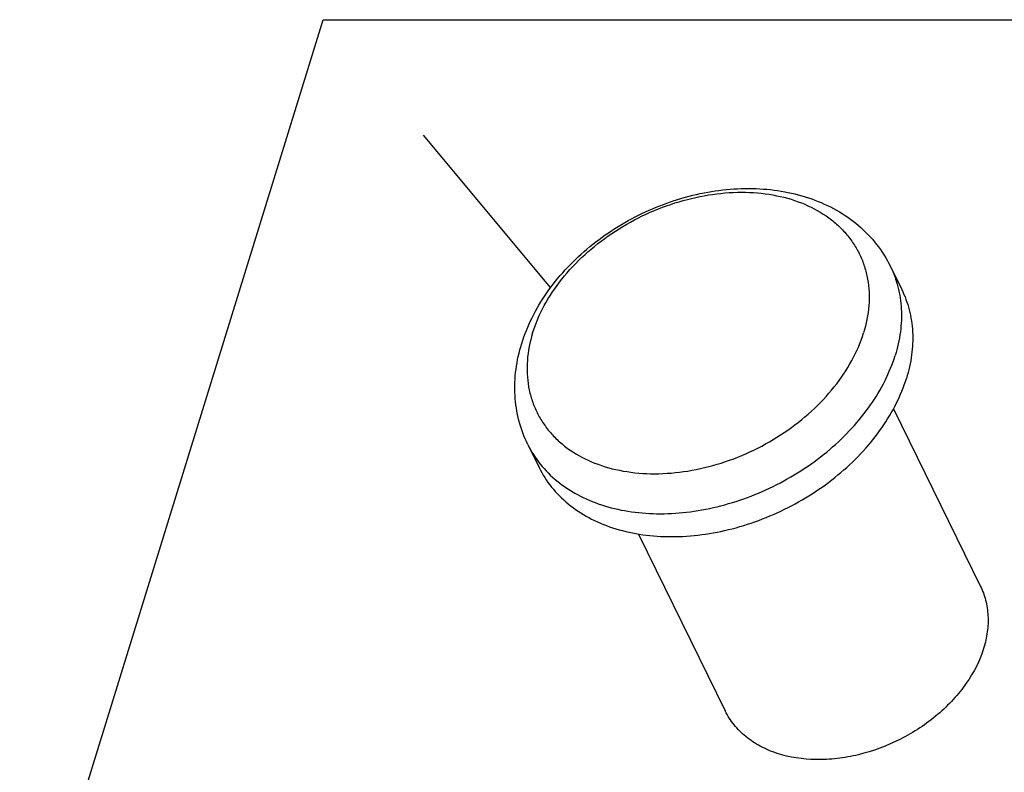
# Model space of a CAD drawing. Header units: millimetres. Extents: x 0 to 4200, y 0 to 2970.
# Tile 16 of 19: x 2786 to 3320, y 1217 to 1624. Entities that reach past the tile are written whole.
import ezdxf

# ---------------------------------------------------------------- set-up
doc = ezdxf.new("R2010")
doc.units = ezdxf.units.MM
doc.header["$LTSCALE"] = 231
doc.layers.get('0').update_dxf_attribs({"linetype": 'CONTINUOUS'})
doc.layers.add('005_AXIS', color=7, linetype='CONTINUOUS')
doc.layers.add('007_CURVES', color=7, linetype='CONTINUOUS')

msp = doc.modelspace()

# ---------------------------------------------------------------- linework, layer by layer
at = {"color": 7, "linetype": 'CONTINUOUS'}
for p, q in [((2744.488, 957.083), (2950.728, 1624.478)), ((2950.728, 1624.478), (3735.472, 1624.478))]:
    msp.add_line(p, q, dxfattribs=at)
at = {"layer": '005_AXIS', "color": 7, "linetype": 'CONTINUOUS'}
for p, q in [((3258.198, 1490.723), (3264.299, 1478.29)), ((3259.868, 1413.547), (3306.927, 1317.652)), ((3061.595, 1394.244), (3067.696, 1381.812)), ((3121.612, 1345.715), (3168.676, 1249.809))]:
    msp.add_line(p, q, dxfattribs=at)
for points, knots in [([(3058.288, 1448.949), (3059.775, 1453.762), (3063.632, 1463.285), (3071.627, 1476.685), (3081.679, 1489.164), (3097.577, 1504.349), (3121.057, 1519.669), (3147.439, 1529.188), (3169.168, 1532.758), (3185.223, 1533.297), (3200.786, 1531.649), (3215.521, 1527.774), (3229.072, 1521.664), (3241.051, 1513.365), (3251.041, 1503.033), (3256.122, 1494.954), (3258.198, 1490.723)], [0, 0, 0, 0, 0.0602779, 0.1223036, 0.1860801, 0.2514014, 0.3847444, 0.5182103, 0.5836709, 0.6476191, 0.7098281, 0.7702794, 0.8291551, 0.8867903, 0.9435979, 1, 1, 1, 1]), ([(3264.299, 1478.29), (3266.034, 1474.755), (3268.8, 1467.224), (3270.59, 1455.161), (3270.024, 1442.569), (3268.14, 1434.213), (3266.854, 1430.051)], [0, 0, 0, 0, 0.2390843, 0.4829162, 0.7355749, 1, 1, 1, 1]), ([(3061.595, 1394.244), (3059.572, 1398.367), (3056.353, 1407.084), (3054.237, 1420.916), (3054.806, 1435.08), (3056.875, 1444.378), (3058.288, 1448.949)], [0, 0, 0, 0, 0.2457505, 0.4931759, 0.7440196, 1, 1, 1, 1]), ([(3067.696, 1381.812), (3069.544, 1378.045), (3074.147, 1370.821), (3083.362, 1361.596), (3094.656, 1354.148), (3107.715, 1348.653), (3122.204, 1345.223), (3137.763, 1343.928), (3154.009, 1344.787), (3170.542, 1347.775), (3186.958, 1352.815), (3208.053, 1362.06), (3227.327, 1374.756), (3243.546, 1390.283), (3253.672, 1402.827), (3261.612, 1416.064), (3265.413, 1425.388), (3266.854, 1430.051)], [0, 0, 0, 0, 0.0506985, 0.1025338, 0.1564624, 0.21314, 0.2728775, 0.3356566, 0.4011768, 0.4689144, 0.5381819, 0.608187, 0.7468171, 0.8140719, 0.8789642, 0.9410192, 1, 1, 1, 1]), ([(3306.927, 1317.652), (3308.147, 1315.166), (3310.092, 1309.87), (3311.351, 1301.388), (3310.952, 1292.533), (3309.627, 1286.657), (3308.723, 1283.73)], [0, 0, 0, 0, 0.2390843, 0.4829162, 0.7355749, 1, 1, 1, 1]), ([(3308.723, 1283.73), (3306.65, 1277.021), (3301.593, 1267.229), (3292.336, 1255.77), (3280.924, 1244.843), (3264.004, 1233.697), (3245, 1226.597), (3229.368, 1223.774), (3214.503, 1222.984), (3200.177, 1225.077), (3187.635, 1230.356), (3179.692, 1235.593), (3173.213, 1242.08), (3169.976, 1247.16), (3168.676, 1249.809)], [0, 0, 0, 0, 0.1207912, 0.1857443, 0.2530621, 0.3918222, 0.5309912, 0.5987922, 0.6643739, 0.7866602, 0.843391, 0.8973702, 0.949254, 1, 1, 1, 1])]:
    msp.add_open_spline(points, degree=3, knots=knots, dxfattribs=at)
at = {"layer": '005_AXIS', "color": 9, "linetype": 'CONTINUOUS'}
for points, knots in [([(3064.234, 1454.667), (3065.825, 1459.816), (3070.271, 1470.101), (3079.888, 1484.389), (3092.291, 1497.53), (3107.009, 1509.036), (3123.491, 1518.486), (3141.121, 1525.527), (3159.243, 1529.897), (3177.183, 1531.426), (3194.28, 1530.042), (3209.897, 1525.777), (3221.358, 1519.817), (3229.092, 1513.776), (3234.092, 1508.729), (3238.318, 1503.155), (3241.725, 1497.108), (3244.278, 1490.648), (3245.954, 1483.842), (3246.735, 1476.757), (3246.578, 1466.903), (3245.093, 1459.493), (3243.601, 1454.667)], [0, 0, 0, 0, 0.0610728, 0.1260045, 0.1942856, 0.2649997, 0.336966, 0.4088767, 0.4794293, 0.5474599, 0.6120808, 0.672823, 0.7297742, 0.7570858, 0.7837831, 0.8100557, 0.836119, 0.8622016, 0.888531, 0.915319, 0.9427499, 1, 1, 1, 1]), ([(3258.198, 1490.723), (3259.933, 1487.187), (3262.699, 1479.656), (3264.489, 1467.593), (3263.923, 1455.001), (3262.039, 1446.645), (3260.753, 1442.483)], [0, 0, 0, 0, 0.2390843, 0.4829162, 0.7355749, 1, 1, 1, 1]), ([(3064.234, 1454.667), (3062.743, 1449.84), (3061.258, 1442.431), (3061.101, 1432.577), (3061.882, 1425.492), (3063.557, 1418.686), (3066.111, 1412.226), (3069.518, 1406.178), (3073.743, 1400.604), (3078.744, 1395.558), (3086.478, 1389.517), (3097.939, 1383.556), (3113.556, 1379.291), (3130.653, 1377.908), (3148.593, 1379.437), (3166.715, 1383.806), (3184.345, 1390.848), (3200.827, 1400.298), (3215.544, 1411.803), (3227.947, 1424.944), (3237.565, 1439.232), (3242.01, 1449.518), (3243.601, 1454.667)], [0, 0, 0, 0, 0.0572501, 0.084681, 0.111469, 0.1377984, 0.163881, 0.1899443, 0.2162169, 0.2429142, 0.2702258, 0.327177, 0.3879192, 0.4525401, 0.5205707, 0.5911233, 0.663034, 0.7350003, 0.8057144, 0.8739955, 0.9389272, 1, 1, 1, 1]), ([(3061.595, 1394.244), (3063.443, 1390.477), (3068.047, 1383.253), (3077.262, 1374.028), (3088.555, 1366.58), (3101.614, 1361.085), (3116.103, 1357.655), (3131.662, 1356.36), (3147.908, 1357.219), (3164.441, 1360.207), (3180.857, 1365.247), (3201.952, 1374.492), (3221.226, 1387.188), (3237.445, 1402.715), (3247.571, 1415.259), (3255.512, 1428.496), (3259.312, 1437.82), (3260.753, 1442.483)], [0, 0, 0, 0, 0.0506985, 0.1025338, 0.1564624, 0.21314, 0.2728775, 0.3356566, 0.4011768, 0.4689144, 0.5381819, 0.608187, 0.7468171, 0.8140719, 0.8789642, 0.9410192, 1, 1, 1, 1])]:
    msp.add_open_spline(points, degree=3, knots=knots, dxfattribs=at)
at = {"layer": '007_CURVES', "color": 4, "linetype": 'CONTINUOUS'}
msp.add_line((3073.954, 1479.284), (3005.048, 1561.811), dxfattribs=at)

doc.saveas('drawing.dxf')
